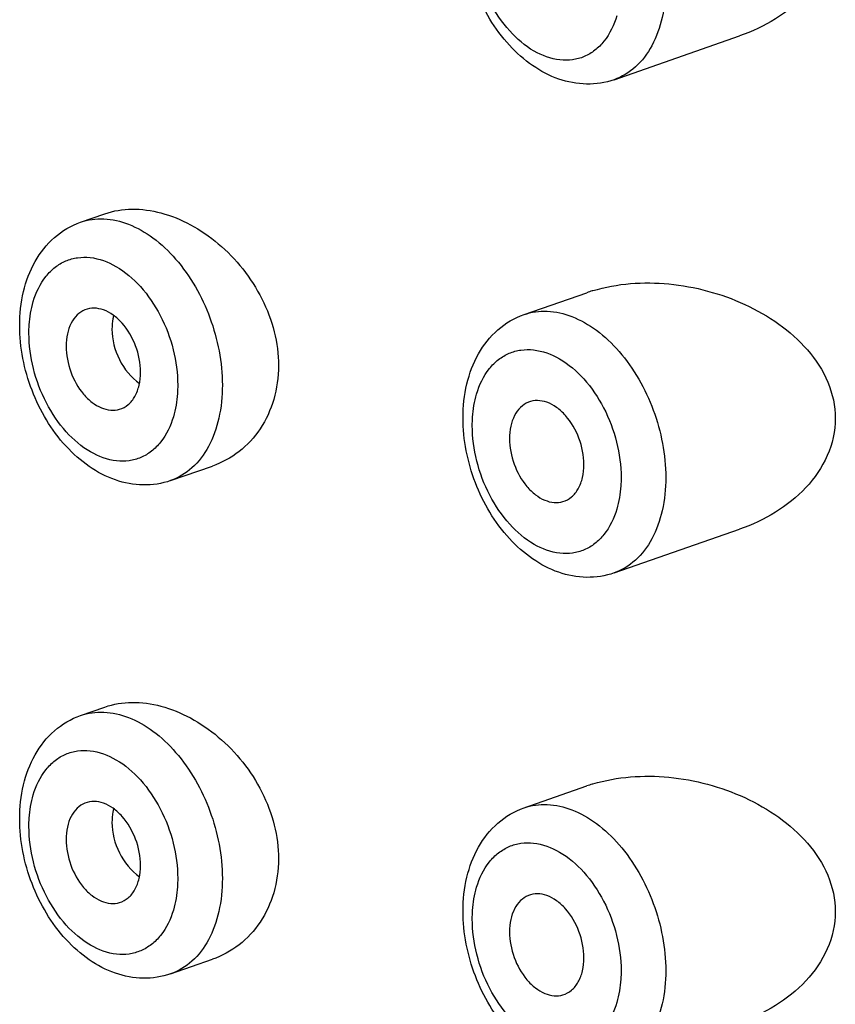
# Model space of a CAD drawing. Header units: millimetres. Extents: x 139 to 270, y -14 to 239.
# Tile 17 of 36: x 151.271 to 152.047, y 93.096 to 94.031. Entities that reach past the tile are written whole.
import ezdxf

# ---------------------------------------------------------------- set-up
doc = ezdxf.new("R2010")
doc.units = ezdxf.units.MM
doc.header["$LTSCALE"] = 23.1
doc.layers.get('0').update_dxf_attribs({"linetype": 'CONTINUOUS'})

msp = doc.modelspace()

# ---------------------------------------------------------------- linework, layer by layer
at = {"color": 7, "linetype": 'CONTINUOUS'}
for p, q in [((151.8364, 93.974), (151.9558, 94.01562)), ((151.32939, 93.83862), (151.35248, 93.84667)), ((151.75082, 93.75087), (151.81052, 93.77168)), ((151.41496, 93.59311), (151.45468, 93.60695)), ((151.8364, 93.50536), (151.9558, 93.54698)), ((151.32939, 93.36998), (151.35248, 93.37803)), ((151.75082, 93.28223), (151.81052, 93.30304)), ((151.41496, 93.12447), (151.45468, 93.13831))]:
    msp.add_line(p, q, dxfattribs=at)
for centre, radius, start, end in [((151.86027, 93.6289), 0.1512, 107.13458, 109.21108), ((151.86115, 93.62611), 0.15413, 106.88559, 107.14035), ((151.86027, 93.16026), 0.1512, 107.13458, 109.21108), ((151.86115, 93.15747), 0.15413, 106.88559, 107.14035)]:
    msp.add_arc(centre, radius, start, end, dxfattribs=at)
for points, knots in [([(151.8364, 93.974), (151.82807, 93.9711), (151.81006, 93.9683), (151.78304, 93.97351), (151.75793, 93.98672), (151.72802, 94.01341), (151.70121, 94.05869), (151.6929, 94.1005), (151.6929, 94.12141)], [0, 0, 0, 0, 0.112376, 0.226613, 0.345072, 0.469586, 0.733581, 1, 1, 1, 1]), ([(152.04672, 94.1209), (152.04672, 94.10883), (152.0412, 94.08431), (152.01981, 94.05371), (151.99041, 94.03039), (151.96763, 94.01975), (151.9558, 94.01562)], [0, 0, 0, 0, 0.245297, 0.493512, 0.745357, 1, 1, 1, 1]), ([(151.35248, 93.84667), (151.36066, 93.84952), (151.37877, 93.85243), (151.40683, 93.84841), (151.43486, 93.83691), (151.46125, 93.81871), (151.4844, 93.79482), (151.50266, 93.76645), (151.51452, 93.73519), (151.51741, 93.71319), (151.51741, 93.7024)], [0, 0, 0, 0, 0.104404, 0.216488, 0.337531, 0.466299, 0.600139, 0.735806, 0.870024, 1, 1, 1, 1]), ([(151.27146, 93.74051), (151.27146, 93.7513), (151.27366, 93.77241), (151.28454, 93.80163), (151.30315, 93.82533), (151.32033, 93.83546), (151.32939, 93.83862)], [0, 0, 0, 0, 0.267305, 0.520245, 0.762517, 1, 1, 1, 1]), ([(151.81638, 93.77359), (151.83948, 93.7806), (151.8772, 93.78313), (151.92557, 93.77423), (151.96098, 93.76155), (151.99354, 93.74304), (152.02137, 93.71853), (152.04149, 93.68796), (152.04672, 93.664), (152.04672, 93.65226)], [0, 0, 0, 0, 0.24734, 0.374917, 0.503118, 0.630735, 0.756591, 0.879679, 1, 1, 1, 1]), ([(151.33354, 93.75532), (151.3308, 93.75422), (151.32552, 93.7507), (151.3198, 93.7426), (151.31632, 93.73231), (151.31561, 93.72475), (151.31561, 93.72079)], [0, 0, 0, 0, 0.215711, 0.449951, 0.711385, 1, 1, 1, 1]), ([(151.38632, 93.69614), (151.38632, 93.70462), (151.38296, 93.72153), (151.37242, 93.73986), (151.36086, 93.75055), (151.3517, 93.7556), (151.34229, 93.7575), (151.33623, 93.7564), (151.33354, 93.75532)], [0, 0, 0, 0, 0.281663, 0.560296, 0.686954, 0.801191, 0.903942, 1, 1, 1, 1]), ([(151.36081, 93.75004), (151.36054, 93.74901), (151.35958, 93.74476), (151.3592, 93.74038), (151.3592, 93.73709)], [0, 0, 0, 0, 0.243467, 1, 1, 1, 1]), ([(151.6929, 93.65276), (151.6929, 93.66356), (151.69509, 93.68466), (151.70598, 93.71388), (151.72459, 93.73758), (151.74177, 93.74772), (151.75082, 93.75087)], [0, 0, 0, 0, 0.267305, 0.520245, 0.762517, 1, 1, 1, 1]), ([(151.41496, 93.59311), (151.40664, 93.5902), (151.38862, 93.58741), (151.3616, 93.59261), (151.33649, 93.60582), (151.30658, 93.63252), (151.27977, 93.67779), (151.27146, 93.71961), (151.27146, 93.74051)], [0, 0, 0, 0, 0.112376, 0.226613, 0.345072, 0.469586, 0.733581, 1, 1, 1, 1]), ([(151.3592, 93.73709), (151.3592, 93.72715), (151.3643, 93.7072), (151.3773, 93.69118), (151.38529, 93.68534)], [0, 0, 0, 0, 0.501092, 1, 1, 1, 1]), ([(151.31561, 93.72079), (151.31561, 93.71257), (151.31878, 93.69612), (151.32877, 93.67816), (151.33978, 93.66738), (151.3486, 93.66203), (151.35771, 93.65958), (151.36373, 93.66013), (151.36644, 93.66094)], [0, 0, 0, 0, 0.279436, 0.55716, 0.684411, 0.799841, 0.903775, 1, 1, 1, 1]), ([(151.36644, 93.66094), (151.36941, 93.66182), (151.37525, 93.66506), (151.38164, 93.67327), (151.38553, 93.68401), (151.38632, 93.69197), (151.38632, 93.69614)], [0, 0, 0, 0, 0.215634, 0.448412, 0.709602, 1, 1, 1, 1]), ([(151.51741, 93.7024), (151.51741, 93.69157), (151.5146, 93.67033), (151.50156, 93.64178), (151.48113, 93.61958), (151.46373, 93.61011), (151.45468, 93.60695)], [0, 0, 0, 0, 0.267496, 0.520908, 0.763254, 1, 1, 1, 1]), ([(151.75498, 93.66758), (151.75224, 93.66647), (151.74696, 93.66295), (151.74124, 93.65486), (151.73775, 93.64457), (151.73704, 93.637), (151.73704, 93.63305)], [0, 0, 0, 0, 0.215711, 0.449951, 0.711385, 1, 1, 1, 1]), ([(151.80775, 93.6084), (151.80775, 93.61687), (151.80439, 93.63379), (151.79386, 93.65211), (151.7823, 93.66281), (151.77313, 93.66786), (151.76373, 93.66976), (151.75766, 93.66865), (151.75498, 93.66758)], [0, 0, 0, 0, 0.281663, 0.560296, 0.686954, 0.801191, 0.903942, 1, 1, 1, 1]), ([(151.8364, 93.50536), (151.82807, 93.50246), (151.81006, 93.49966), (151.78304, 93.50487), (151.75793, 93.51808), (151.72802, 93.54477), (151.70121, 93.59005), (151.6929, 93.63186), (151.6929, 93.65276)], [0, 0, 0, 0, 0.112376, 0.226613, 0.345072, 0.469586, 0.733581, 1, 1, 1, 1]), ([(152.04672, 93.65226), (152.04672, 93.64019), (152.0412, 93.61567), (152.01981, 93.58507), (151.99041, 93.56175), (151.96763, 93.55111), (151.9558, 93.54698)], [0, 0, 0, 0, 0.245297, 0.493512, 0.745357, 1, 1, 1, 1]), ([(151.73704, 93.63305), (151.73704, 93.62483), (151.74021, 93.60838), (151.75021, 93.59042), (151.76122, 93.57963), (151.77003, 93.57428), (151.77914, 93.57184), (151.78517, 93.57239), (151.78788, 93.57319)], [0, 0, 0, 0, 0.279436, 0.55716, 0.684411, 0.799841, 0.903775, 1, 1, 1, 1]), ([(151.78788, 93.57319), (151.79085, 93.57408), (151.79668, 93.57731), (151.80308, 93.58553), (151.80696, 93.59626), (151.80775, 93.60422), (151.80775, 93.6084)], [0, 0, 0, 0, 0.215634, 0.448412, 0.709602, 1, 1, 1, 1]), ([(151.35248, 93.37803), (151.36066, 93.38088), (151.37877, 93.38379), (151.40683, 93.37977), (151.43486, 93.36827), (151.46125, 93.35007), (151.4844, 93.32618), (151.50266, 93.29781), (151.51452, 93.26655), (151.51741, 93.24455), (151.51741, 93.23376)], [0, 0, 0, 0, 0.104404, 0.216488, 0.337531, 0.466299, 0.600139, 0.735806, 0.870024, 1, 1, 1, 1]), ([(151.27146, 93.27187), (151.27146, 93.28266), (151.27366, 93.30377), (151.28454, 93.33299), (151.30315, 93.35669), (151.32033, 93.36682), (151.32939, 93.36998)], [0, 0, 0, 0, 0.267305, 0.520245, 0.762517, 1, 1, 1, 1]), ([(151.81638, 93.30495), (151.83948, 93.31196), (151.8772, 93.31448), (151.92557, 93.30559), (151.96098, 93.29291), (151.99354, 93.27439), (152.02137, 93.24989), (152.04149, 93.21932), (152.04672, 93.19536), (152.04672, 93.18362)], [0, 0, 0, 0, 0.24734, 0.374917, 0.503118, 0.630735, 0.756591, 0.879679, 1, 1, 1, 1]), ([(151.33354, 93.28668), (151.3308, 93.28558), (151.32552, 93.28206), (151.3198, 93.27396), (151.31632, 93.26367), (151.31561, 93.25611), (151.31561, 93.25215)], [0, 0, 0, 0, 0.215711, 0.449951, 0.711385, 1, 1, 1, 1]), ([(151.38632, 93.2275), (151.38632, 93.23598), (151.38296, 93.25289), (151.37242, 93.27122), (151.36086, 93.28191), (151.3517, 93.28696), (151.34229, 93.28886), (151.33623, 93.28776), (151.33354, 93.28668)], [0, 0, 0, 0, 0.281663, 0.560296, 0.686954, 0.801191, 0.903942, 1, 1, 1, 1]), ([(151.36081, 93.2814), (151.36054, 93.28037), (151.35958, 93.27612), (151.3592, 93.27174), (151.3592, 93.26845)], [0, 0, 0, 0, 0.243467, 1, 1, 1, 1]), ([(151.6929, 93.18412), (151.6929, 93.19492), (151.69509, 93.21602), (151.70598, 93.24524), (151.72459, 93.26894), (151.74177, 93.27908), (151.75082, 93.28223)], [0, 0, 0, 0, 0.267305, 0.520245, 0.762517, 1, 1, 1, 1]), ([(151.41496, 93.12447), (151.40664, 93.12156), (151.38862, 93.11877), (151.3616, 93.12397), (151.33649, 93.13718), (151.30658, 93.16388), (151.27977, 93.20915), (151.27146, 93.25096), (151.27146, 93.27187)], [0, 0, 0, 0, 0.112376, 0.226613, 0.345072, 0.469586, 0.733581, 1, 1, 1, 1]), ([(151.3592, 93.26845), (151.3592, 93.25851), (151.3643, 93.23855), (151.3773, 93.22254), (151.38529, 93.2167)], [0, 0, 0, 0, 0.501092, 1, 1, 1, 1]), ([(151.31561, 93.25215), (151.31561, 93.24393), (151.31878, 93.22748), (151.32877, 93.20952), (151.33978, 93.19874), (151.3486, 93.19339), (151.35771, 93.19094), (151.36373, 93.19149), (151.36644, 93.1923)], [0, 0, 0, 0, 0.279436, 0.55716, 0.684411, 0.799841, 0.903775, 1, 1, 1, 1]), ([(151.36644, 93.1923), (151.36941, 93.19318), (151.37525, 93.19642), (151.38164, 93.20463), (151.38553, 93.21536), (151.38632, 93.22333), (151.38632, 93.2275)], [0, 0, 0, 0, 0.215634, 0.448412, 0.709602, 1, 1, 1, 1]), ([(151.51741, 93.23376), (151.51741, 93.22293), (151.5146, 93.20169), (151.50156, 93.17314), (151.48113, 93.15094), (151.46373, 93.14147), (151.45468, 93.13831)], [0, 0, 0, 0, 0.267496, 0.520908, 0.763254, 1, 1, 1, 1]), ([(151.80775, 93.13976), (151.80775, 93.14823), (151.80439, 93.16515), (151.79386, 93.18347), (151.7823, 93.19417), (151.77313, 93.19922), (151.76373, 93.20111), (151.75766, 93.20001), (151.75498, 93.19894)], [0, 0, 0, 0, 0.281663, 0.560296, 0.686954, 0.801191, 0.903942, 1, 1, 1, 1]), ([(151.75498, 93.19894), (151.75224, 93.19783), (151.74696, 93.19431), (151.74124, 93.18622), (151.73775, 93.17593), (151.73704, 93.16836), (151.73704, 93.16441)], [0, 0, 0, 0, 0.215711, 0.449951, 0.711385, 1, 1, 1, 1]), ([(151.8364, 93.03672), (151.82807, 93.03382), (151.81006, 93.03102), (151.78304, 93.03623), (151.75793, 93.04944), (151.72802, 93.07613), (151.70121, 93.12141), (151.6929, 93.16322), (151.6929, 93.18412)], [0, 0, 0, 0, 0.112376, 0.226613, 0.345072, 0.469586, 0.733581, 1, 1, 1, 1]), ([(152.04672, 93.18362), (152.04672, 93.17155), (152.0412, 93.14703), (152.01981, 93.11643), (151.99041, 93.09311), (151.96763, 93.08246), (151.9558, 93.07834)], [0, 0, 0, 0, 0.245297, 0.493512, 0.745357, 1, 1, 1, 1]), ([(151.73704, 93.16441), (151.73704, 93.15619), (151.74021, 93.13974), (151.75021, 93.12177), (151.76122, 93.11099), (151.77003, 93.10564), (151.77914, 93.10319), (151.78517, 93.10375), (151.78788, 93.10455)], [0, 0, 0, 0, 0.279436, 0.55716, 0.684411, 0.799841, 0.903775, 1, 1, 1, 1]), ([(151.78788, 93.10455), (151.79085, 93.10544), (151.79668, 93.10867), (151.80308, 93.11688), (151.80696, 93.12762), (151.80775, 93.13558), (151.80775, 93.13976)], [0, 0, 0, 0, 0.215634, 0.448412, 0.709602, 1, 1, 1, 1])]:
    msp.add_open_spline(points, degree=3, knots=knots, dxfattribs=at)
at = {"color": 9, "linetype": 'CONTINUOUS'}
for points, knots in [([(151.839, 94.03468), (151.83644, 94.02605), (151.83068, 94.01381), (151.8186, 94.00166), (151.8083, 93.99553), (151.79685, 93.99237), (151.78016, 93.99225), (151.75826, 94.00048), (151.73538, 94.02025), (151.7169, 94.04768), (151.70478, 94.07975), (151.70169, 94.10271), (151.70169, 94.11401)], [0, 0, 0, 0, 0.11614, 0.168746, 0.219079, 0.268923, 0.320173, 0.432071, 0.56123, 0.704682, 0.854275, 1, 1, 1, 1]), ([(151.88553, 94.06472), (151.88553, 94.05415), (151.88358, 94.03395), (151.87401, 94.00662), (151.85827, 93.9854), (151.84383, 93.97659), (151.8364, 93.974)], [0, 0, 0, 0, 0.289538, 0.55088, 0.784395, 1, 1, 1, 1]), ([(151.32939, 93.83862), (151.3364, 93.84107), (151.35213, 93.84321), (151.37621, 93.83754), (151.39958, 93.82401), (151.42893, 93.79608), (151.45561, 93.7489), (151.4641, 93.70552), (151.4641, 93.68382)], [0, 0, 0, 0, 0.0961, 0.199429, 0.314269, 0.441237, 0.719438, 1, 1, 1, 1]), ([(151.28435, 93.76315), (151.28691, 93.77178), (151.29268, 93.78402), (151.30476, 93.79617), (151.31506, 93.8023), (151.32651, 93.80546), (151.3432, 93.80558), (151.3651, 93.79735), (151.38797, 93.77758), (151.40645, 93.75015), (151.41858, 93.71808), (151.42167, 93.69512), (151.42167, 93.68382)], [0, 0, 0, 0, 0.11614, 0.168746, 0.219079, 0.268923, 0.320173, 0.432071, 0.56123, 0.704682, 0.854275, 1, 1, 1, 1]), ([(151.28025, 93.73312), (151.28025, 93.73576), (151.28057, 93.74587), (151.28223, 93.75598), (151.28435, 93.76315)], [0, 0, 0, 0, 0.260985, 1, 1, 1, 1]), ([(151.75082, 93.75087), (151.75784, 93.75332), (151.77357, 93.75546), (151.79764, 93.74979), (151.82102, 93.73626), (151.85036, 93.70833), (151.87704, 93.66115), (151.88553, 93.61778), (151.88553, 93.59607)], [0, 0, 0, 0, 0.0961, 0.199429, 0.314269, 0.441237, 0.719438, 1, 1, 1, 1]), ([(151.41757, 93.65379), (151.41501, 93.64515), (151.40924, 93.63291), (151.39716, 93.62077), (151.38687, 93.61464), (151.37541, 93.61148), (151.35873, 93.61135), (151.33682, 93.61959), (151.31395, 93.63935), (151.29547, 93.66678), (151.28334, 93.69886), (151.28025, 93.72182), (151.28025, 93.73312)], [0, 0, 0, 0, 0.11614, 0.168746, 0.219079, 0.268923, 0.320173, 0.432071, 0.56123, 0.704682, 0.854275, 1, 1, 1, 1]), ([(151.70579, 93.6754), (151.70835, 93.68404), (151.71412, 93.69628), (151.72619, 93.70842), (151.73649, 93.71456), (151.74794, 93.71771), (151.76463, 93.71784), (151.78654, 93.7096), (151.80941, 93.68984), (151.82789, 93.66241), (151.84002, 93.63033), (151.84311, 93.60737), (151.84311, 93.59607)], [0, 0, 0, 0, 0.11614, 0.168746, 0.219079, 0.268923, 0.320173, 0.432071, 0.56123, 0.704682, 0.854275, 1, 1, 1, 1]), ([(151.4641, 93.68382), (151.4641, 93.67325), (151.46214, 93.65306), (151.45257, 93.62573), (151.43684, 93.60451), (151.42239, 93.5957), (151.41496, 93.59311)], [0, 0, 0, 0, 0.289538, 0.55088, 0.784395, 1, 1, 1, 1]), ([(151.42167, 93.68382), (151.42167, 93.68118), (151.42135, 93.67106), (151.4197, 93.66096), (151.41757, 93.65379)], [0, 0, 0, 0, 0.260985, 1, 1, 1, 1]), ([(151.70169, 93.64537), (151.70169, 93.64801), (151.70201, 93.65813), (151.70366, 93.66823), (151.70579, 93.6754)], [0, 0, 0, 0, 0.260985, 1, 1, 1, 1]), ([(151.839, 93.56604), (151.83644, 93.55741), (151.83068, 93.54517), (151.8186, 93.53302), (151.8083, 93.52689), (151.79685, 93.52373), (151.78016, 93.52361), (151.75826, 93.53184), (151.73538, 93.55161), (151.7169, 93.57904), (151.70478, 93.61111), (151.70169, 93.63407), (151.70169, 93.64537)], [0, 0, 0, 0, 0.11614, 0.168746, 0.219079, 0.268923, 0.320173, 0.432071, 0.56123, 0.704682, 0.854275, 1, 1, 1, 1]), ([(151.88553, 93.59607), (151.88553, 93.58551), (151.88358, 93.56531), (151.87401, 93.53798), (151.85827, 93.51676), (151.84383, 93.50795), (151.8364, 93.50536)], [0, 0, 0, 0, 0.289538, 0.55088, 0.784395, 1, 1, 1, 1]), ([(151.84311, 93.59607), (151.84311, 93.59343), (151.84279, 93.58332), (151.84113, 93.57321), (151.839, 93.56604)], [0, 0, 0, 0, 0.260985, 1, 1, 1, 1]), ([(151.32939, 93.36998), (151.3364, 93.37242), (151.35213, 93.37456), (151.37621, 93.3689), (151.39958, 93.35537), (151.42893, 93.32743), (151.45561, 93.28026), (151.4641, 93.23688), (151.4641, 93.21518)], [0, 0, 0, 0, 0.0961, 0.199429, 0.314269, 0.441237, 0.719438, 1, 1, 1, 1]), ([(151.28435, 93.29451), (151.28691, 93.30314), (151.29268, 93.31538), (151.30476, 93.32753), (151.31506, 93.33366), (151.32651, 93.33682), (151.3432, 93.33694), (151.3651, 93.32871), (151.38797, 93.30894), (151.40645, 93.28151), (151.41858, 93.24944), (151.42167, 93.22648), (151.42167, 93.21518)], [0, 0, 0, 0, 0.11614, 0.168746, 0.219079, 0.268923, 0.320173, 0.432071, 0.56123, 0.704682, 0.854275, 1, 1, 1, 1]), ([(151.28025, 93.26448), (151.28025, 93.26712), (151.28057, 93.27723), (151.28223, 93.28734), (151.28435, 93.29451)], [0, 0, 0, 0, 0.260985, 1, 1, 1, 1]), ([(151.75082, 93.28223), (151.75784, 93.28468), (151.77357, 93.28682), (151.79764, 93.28115), (151.82102, 93.26762), (151.85036, 93.23969), (151.87704, 93.19251), (151.88553, 93.14914), (151.88553, 93.12743)], [0, 0, 0, 0, 0.0961, 0.199429, 0.314269, 0.441237, 0.719438, 1, 1, 1, 1]), ([(151.41757, 93.18515), (151.41501, 93.17651), (151.40924, 93.16427), (151.39716, 93.15213), (151.38687, 93.14599), (151.37541, 93.14284), (151.35873, 93.14271), (151.33682, 93.15095), (151.31395, 93.17071), (151.29547, 93.19814), (151.28334, 93.23022), (151.28025, 93.25318), (151.28025, 93.26448)], [0, 0, 0, 0, 0.11614, 0.168746, 0.219079, 0.268923, 0.320173, 0.432071, 0.56123, 0.704682, 0.854275, 1, 1, 1, 1]), ([(151.70579, 93.20676), (151.70835, 93.2154), (151.71412, 93.22764), (151.72619, 93.23978), (151.73649, 93.24591), (151.74794, 93.24907), (151.76463, 93.2492), (151.78654, 93.24096), (151.80941, 93.2212), (151.82789, 93.19377), (151.84002, 93.16169), (151.84311, 93.13873), (151.84311, 93.12743)], [0, 0, 0, 0, 0.11614, 0.168746, 0.219079, 0.268923, 0.320173, 0.432071, 0.56123, 0.704682, 0.854275, 1, 1, 1, 1]), ([(151.4641, 93.21518), (151.4641, 93.20461), (151.46214, 93.18442), (151.45257, 93.15708), (151.43684, 93.13587), (151.42239, 93.12706), (151.41496, 93.12447)], [0, 0, 0, 0, 0.289538, 0.55088, 0.784395, 1, 1, 1, 1]), ([(151.42167, 93.21518), (151.42167, 93.21254), (151.42135, 93.20242), (151.4197, 93.19232), (151.41757, 93.18515)], [0, 0, 0, 0, 0.260985, 1, 1, 1, 1]), ([(151.70169, 93.17673), (151.70169, 93.17937), (151.70201, 93.18949), (151.70366, 93.19959), (151.70579, 93.20676)], [0, 0, 0, 0, 0.260985, 1, 1, 1, 1]), ([(151.839, 93.0974), (151.83644, 93.08877), (151.83068, 93.07653), (151.8186, 93.06438), (151.8083, 93.05825), (151.79685, 93.05509), (151.78016, 93.05497), (151.75826, 93.0632), (151.73538, 93.08297), (151.7169, 93.1104), (151.70478, 93.14247), (151.70169, 93.16543), (151.70169, 93.17673)], [0, 0, 0, 0, 0.11614, 0.168746, 0.219079, 0.268923, 0.320173, 0.432071, 0.56123, 0.704682, 0.854275, 1, 1, 1, 1]), ([(151.88553, 93.12743), (151.88553, 93.11687), (151.88358, 93.09667), (151.87401, 93.06934), (151.85827, 93.04812), (151.84383, 93.03931), (151.8364, 93.03672)], [0, 0, 0, 0, 0.289538, 0.55088, 0.784395, 1, 1, 1, 1]), ([(151.84311, 93.12743), (151.84311, 93.12479), (151.84279, 93.11467), (151.84113, 93.10457), (151.839, 93.0974)], [0, 0, 0, 0, 0.260985, 1, 1, 1, 1])]:
    msp.add_open_spline(points, degree=3, knots=knots, dxfattribs=at)

doc.saveas('drawing.dxf')
